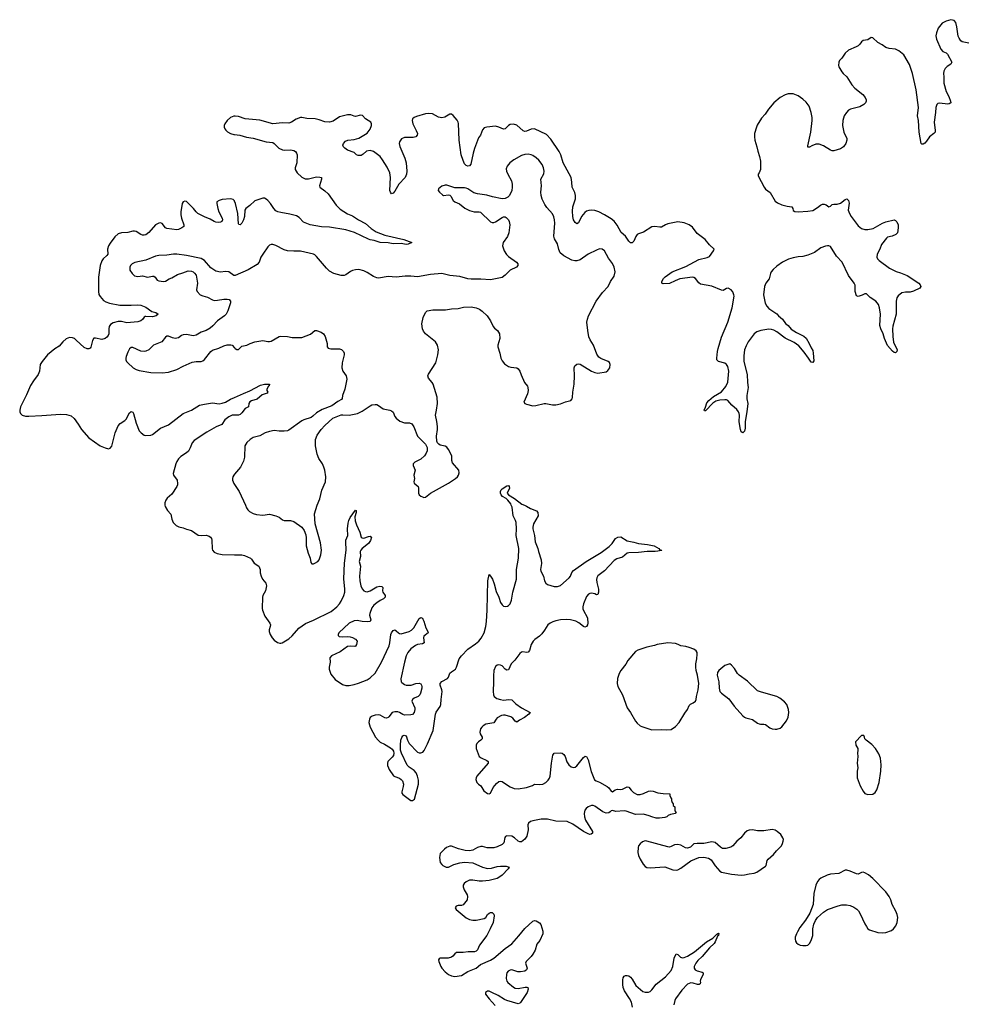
# Model space of a CAD drawing. Header units: inches. Extents: x 1384771 to 1534001, y 461348 to 645899.
# Tile 7 of 105: x 1387359 to 1399011, y 503864 to 515971. Entities that reach past the tile are written whole.
import ezdxf

# ---------------------------------------------------------------- set-up
doc = ezdxf.new("R2010")
doc.units = ezdxf.units.IN
doc.header["$MEASUREMENT"] = 0
for name, color, linetype in [('B3580', 7, 'Continuous'), ('B3581', 7, 'Continuous'), ('B3590', 7, 'Continuous'), ('B3591', 7, 'Continuous')]:
    doc.layers.add(name, color=color, linetype=linetype)

msp = doc.modelspace()

# ---------------------------------------------------------------- linework, layer by layer
at = {"layer": 'B3580', "color": 6, "elevation": 600}
msp.add_lwpolyline([(1389145, 510000), (1389147, 509987), (1389177, 509937), (1389216, 509890), (1389231, 509830), (1389248, 509790), (1389282, 509750), (1389315, 509735), (1389370, 509723), (1389410, 509705), (1389470, 509692), (1389554, 509634), (1389589, 509629), (1389650, 509633), (1389690, 509622), (1389707, 509610), (1389719, 509590), (1389723, 509570), (1389725, 509465), (1389730, 509449), (1389750, 509424), (1389787, 509407), (1389850, 509396), (1390000, 509392)], dxfattribs=at)
at = {"layer": 'B3581', "color": 6}
for points, elevation in [([(1390000, 514787), (1389990, 514786), (1389950, 514770), (1389909, 514730), (1389883, 514690), (1389875, 514670), (1389874, 514650), (1389880, 514630), (1389892, 514612), (1389913, 514593), (1389950, 514573), (1389990, 514560), (1390000, 514559)], 600), ([(1390000, 513743), (1389982, 513762), (1389950, 513770), (1389850, 513759), (1389810, 513750), (1389785, 513730), (1389781, 513710), (1389794, 513650), (1389809, 513609), (1389850, 513530), (1389853, 513510), (1389843, 513490), (1389830, 513482), (1389804, 513476), (1389770, 513480), (1389750, 513488), (1389699, 513519), (1389630, 513546), (1389550, 513587), (1389528, 513608), (1389497, 513650), (1389430, 513716), (1389410, 513735), (1389390, 513740), (1389370, 513731), (1389357, 513710), (1389339, 513610), (1389339, 513570), (1389347, 513530), (1389379, 513450), (1389376, 513430), (1389354, 513410), (1389310, 513390), (1389290, 513387), (1389170, 513402), (1389150, 513411), (1389110, 513464), (1389090, 513472), (1389070, 513470), (1389029, 513450), (1388947, 513353), (1388910, 513326), (1388890, 513321), (1388870, 513322), (1388850, 513330), (1388790, 513367), (1388770, 513371), (1388750, 513371), (1388690, 513356), (1388610, 513350), (1388570, 513337), (1388530, 513303), (1388470, 513223), (1388451, 513190), (1388437, 513150), (1388443, 513090), (1388429, 513070), (1388384, 513030), (1388370, 513007), (1388347, 512950), (1388342, 512890), (1388327, 512807), (1388328, 512627), (1388334, 512594), (1388347, 512567), (1388390, 512517), (1388420, 512500), (1388464, 512484), (1388590, 512462), (1388730, 512461), (1388810, 512466), (1388850, 512461), (1388910, 512435), (1388984, 512384), (1389033, 512370), (1389061, 512350), (1389035, 512330), (1388990, 512318), (1388910, 512323), (1388900, 512320), (1388888, 512312), (1388870, 512286), (1388847, 512270), (1388810, 512258), (1388675, 512245), (1388610, 512260), (1388570, 512262), (1388510, 512245), (1388477, 512223), (1388461, 512199), (1388454, 512170), (1388453, 512110), (1388447, 512090), (1388432, 512068), (1388408, 512050), (1388370, 512039), (1388290, 512057), (1388270, 512054), (1388253, 512027), (1388234, 511946), (1388226, 511934), (1388210, 511923), (1388190, 511923), (1388150, 511941), (1388055, 512030), (1388031, 512050), (1388010, 512060), (1387970, 512062), (1387930, 512047), (1387889, 512010), (1387843, 511957), (1387790, 511922), (1387702, 511850), (1387634, 511770), (1387612, 511730), (1387601, 511650), (1387588, 511610), (1387527, 511530), (1387490, 511472), (1387442, 511358), (1387370, 511210), (1387359, 511170), (1387359, 511150), (1387367, 511130), (1387390, 511110), (1387430, 511098), (1387470, 511096), (1387630, 511104), (1387862, 511122), (1387936, 511116), (1387990, 511100), (1388030, 511067), (1388078, 510998), (1388117, 510930), (1388208, 510828), (1388350, 510733), (1388410, 510705), (1388450, 510695), (1388470, 510702), (1388490, 510729), (1388532, 510890), (1388570, 510977), (1388593, 511007), (1388650, 511041), (1388670, 511060), (1388710, 511139), (1388730, 511154), (1388750, 511147), (1388759, 511130), (1388790, 511009), (1388830, 510917), (1388853, 510890), (1388890, 510863), (1388910, 510858), (1388970, 510862), (1388990, 510871), (1389091, 510949), (1389190, 510988), (1389370, 511127), (1389471, 511169), (1389570, 511230), (1389630, 511245), (1389730, 511261), (1389810, 511248), (1389850, 511254), (1389890, 511269), (1389950, 511303), (1390000, 511325)], 600), ([(1390000, 512826), (1389990, 512827), (1389930, 512872), (1389890, 512875), (1389830, 512866), (1389770, 512879), (1389710, 512920), (1389630, 513011), (1389590, 513034), (1389410, 513071), (1389290, 513089), (1389250, 513090), (1389170, 513074), (1389070, 513071), (1389030, 513064), (1388910, 513016), (1388773, 512987), (1388740, 512970), (1388721, 512950), (1388712, 512928), (1388714, 512890), (1388740, 512850), (1388770, 512823), (1388810, 512815), (1388870, 512821), (1388930, 512807), (1388990, 512819), (1389010, 512816), (1389025, 512805), (1389050, 512770), (1389070, 512761), (1389129, 512751), (1389150, 512756), (1389196, 512783), (1389230, 512797), (1389300, 512840), (1389363, 512857), (1389430, 512882), (1389470, 512880), (1389491, 512871), (1389510, 512856), (1389528, 512828), (1389544, 512730), (1389534, 512650), (1389543, 512630), (1389578, 512590), (1389610, 512574), (1389670, 512561), (1389730, 512525), (1389750, 512519), (1389790, 512521), (1389870, 512535), (1389910, 512535), (1389935, 512530), (1389953, 512510), (1389950, 512490), (1389917, 512390), (1389896, 512350), (1389879, 512330), (1389791, 512270), (1389733, 512207), (1389700, 512180), (1389650, 512150), (1389589, 512130), (1389530, 512094), (1389490, 512085), (1389410, 512100), (1389370, 512097), (1389350, 512089), (1389310, 512061), (1389270, 512052), (1389238, 512058), (1389190, 512078), (1389170, 512080), (1389150, 512069), (1389108, 512012), (1389006, 511970), (1388947, 511913), (1388910, 511894), (1388890, 511892), (1388850, 511897), (1388750, 511942), (1388730, 511941), (1388710, 511923), (1388690, 511884), (1388667, 511830), (1388663, 511810), (1388664, 511790), (1388672, 511770), (1388690, 511750), (1388754, 511690), (1388790, 511669), (1388830, 511657), (1388970, 511631), (1389110, 511630), (1389190, 511638), (1389290, 511668), (1389370, 511710), (1389481, 511759), (1389530, 511768), (1389589, 511769), (1389610, 511776), (1389630, 511792), (1389710, 511890), (1389730, 511908), (1389806, 511934), (1389870, 511962), (1389910, 511972), (1389954, 511974), (1389970, 511969), (1390000, 511938)], 700), ([(1390000, 511109), (1389970, 511108), (1389930, 511089), (1389882, 511050), (1389845, 510995), (1389776, 510964), (1389659, 510901), (1389505, 510795), (1389481, 510770), (1389455, 510705), (1389433, 510667), (1389410, 510645), (1389340, 510600), (1389310, 510570), (1389290, 510540), (1389277, 510510), (1389247, 510390), (1389249, 510369), (1389294, 510310), (1389301, 510270), (1389298, 510250), (1389290, 510230), (1389230, 510138), (1389174, 510086), (1389157, 510063), (1389144, 510030), (1389142, 510010), (1389145, 510000)], 600), ([(1390000, 510381), (1389991, 510370), (1389979, 510350), (1389975, 510330), (1389975, 510310), (1389990, 510270), (1390000, 510256)], 700)]:
    msp.add_lwpolyline(points, dxfattribs=dict(at, elevation=elevation))
at = {"layer": 'B3590', "color": 6}
for points, elevation in [([(1390000, 509392), (1390090, 509389), (1390123, 509383), (1390197, 509350), (1390210, 509338), (1390242, 509290), (1390301, 509250), (1390316, 509210), (1390317, 509170), (1390328, 509130), (1390346, 509090), (1390384, 509044), (1390393, 509010), (1390383, 508950), (1390349, 508891), (1390343, 508870), (1390341, 508730), (1390344, 508710), (1390375, 508635), (1390435, 508550), (1390441, 508530), (1390440, 508510), (1390427, 508470), (1390428, 508450), (1390440, 508410), (1390464, 508370), (1390490, 508340), (1390530, 508312), (1390556, 508304), (1390570, 508304), (1390586, 508310), (1390670, 508358), (1390710, 508396), (1390792, 508488), (1390872, 508548), (1390970, 508586), (1391190, 508694), (1391258, 508750), (1391290, 508788), (1391310, 508821), (1391345, 508890), (1391355, 508930), (1391355, 508970), (1391343, 509097), (1391354, 509290), (1391373, 509450), (1391368, 509550), (1391371, 509570), (1391395, 509630), (1391391, 509710), (1391398, 509782), (1391405, 509815), (1391422, 509850), (1391490, 509942), (1391498, 509938), (1391496, 509910), (1391481, 509859), (1391484, 509810), (1391500, 509760), (1391542, 509670), (1391559, 509610), (1391570, 509598), (1391590, 509594), (1391650, 509616), (1391670, 509619), (1391684, 509610), (1391672, 509568), (1391649, 509530), (1391572, 509468), (1391555, 509450), (1391547, 509430), (1391549, 509370), (1391533, 509310), (1391550, 509250), (1391537, 509130), (1391541, 509070), (1391553, 509010), (1391570, 508972), (1391590, 508950), (1391610, 508939), (1391630, 508937), (1391670, 508949), (1391750, 508999), (1391786, 509006), (1391810, 509002), (1391823, 508990), (1391819, 508950), (1391825, 508930), (1391851, 508890), (1391853, 508870), (1391832, 508850), (1391790, 508830), (1391750, 508802), (1391714, 508770), (1391690, 508739), (1391663, 508670), (1391661, 508650), (1391675, 508590), (1391668, 508572), (1391630, 508565), (1391570, 508571), (1391510, 508583), (1391470, 508581), (1391410, 508549), (1391284, 508430), (1391273, 508410), (1391277, 508397), (1391288, 508388), (1391323, 508383), (1391390, 508387), (1391423, 508383), (1391453, 508373), (1391490, 508353), (1391507, 508330), (1391502, 508290), (1391490, 508266), (1391478, 508262), (1391430, 508268), (1391390, 508262), (1391300, 508200), (1391191, 508149), (1391174, 508126), (1391176, 508070), (1391165, 508010), (1391165, 507985), (1391185, 507925), (1391239, 507859), (1391330, 507798), (1391370, 507782), (1391410, 507782), (1391470, 507796), (1391527, 507813), (1391630, 507852), (1391670, 507878), (1391730, 507937), (1391809, 508070), (1391901, 508270), (1391911, 508310), (1391923, 508410), (1391930, 508431), (1391950, 508462), (1391970, 508469), (1391990, 508457), (1392018, 508430), (1392030, 508423), (1392050, 508421), (1392150, 508449), (1392176, 508464), (1392206, 508494), (1392270, 508609), (1392290, 508621), (1392310, 508610), (1392318, 508598), (1392330, 508575), (1392354, 508494), (1392378, 508450), (1392381, 508430), (1392330, 508390), (1392324, 508370), (1392332, 508308), (1392310, 508297), (1392250, 508287), (1392225, 508275), (1392170, 508234), (1392130, 508188), (1392111, 508150), (1392090, 508072), (1392046, 507866), (1392049, 507830), (1392059, 507819), (1392090, 507797), (1392110, 507790), (1392171, 507789), (1392230, 507807), (1392270, 507813), (1392290, 507803), (1392299, 507790), (1392304, 507770), (1392302, 507750), (1392289, 507690), (1392279, 507670), (1392258, 507650), (1392210, 507627), (1392189, 507611), (1392180, 507590), (1392216, 507510), (1392218, 507490), (1392209, 507450), (1392190, 507429), (1392170, 507423), (1392090, 507420), (1392070, 507426), (1392030, 507454), (1392010, 507459), (1391970, 507461), (1391939, 507450), (1391900, 507400), (1391890, 507390), (1391870, 507383), (1391850, 507385), (1391790, 507418), (1391770, 507423), (1391730, 507419), (1391693, 507407), (1391670, 507390), (1391660, 507370), (1391652, 507330), (1391670, 507273), (1391736, 507150), (1391765, 507110), (1391790, 507089), (1391844, 507064), (1391919, 507019), (1391940, 507000), (1391956, 506976), (1391961, 506950), (1391955, 506925), (1391939, 506901), (1391887, 506850), (1391881, 506830), (1391882, 506802), (1391892, 506770), (1391901, 506750), (1391955, 506675), (1391970, 506665), (1392030, 506644), (1392050, 506630), (1392066, 506610), (1392079, 506570), (1392076, 506544), (1392056, 506476), (1392058, 506458), (1392070, 506442), (1392170, 506370), (1392190, 506369), (1392212, 506388), (1392261, 506570), (1392262, 506618), (1392252, 506670), (1392233, 506710), (1392210, 506738), (1392150, 506779), (1392125, 506805), (1392053, 506950), (1392043, 506990), (1392040, 507050), (1392047, 507113), (1392056, 507144), (1392070, 507167), (1392086, 507174), (1392110, 507166), (1392129, 507110), (1392150, 507072), (1392250, 506966), (1392270, 506957), (1392290, 506956), (1392316, 506964), (1392334, 506986), (1392373, 507067), (1392442, 507230), (1392470, 507430), (1392482, 507458), (1392530, 507527), (1392538, 507550), (1392540, 507610), (1392554, 507710), (1392551, 507731), (1392529, 507790), (1392530, 507810), (1392548, 507832), (1392618, 507870), (1392632, 507888), (1392650, 507934), (1392667, 507950), (1392717, 507983), (1392732, 508008), (1392763, 508110), (1392790, 508149), (1392870, 508232), (1392965, 508295), (1393005, 508330), (1393034, 508366), (1393070, 508432), (1393090, 508510), (1393098, 508570), (1393108, 508710), (1393115, 509070), (1393130, 509151), (1393150, 509128), (1393172, 509092), (1393193, 509033), (1393218, 508938), (1393251, 508870), (1393270, 508805), (1393290, 508774), (1393310, 508761), (1393330, 508756), (1393359, 508761), (1393370, 508767), (1393389, 508790), (1393408, 508832), (1393421, 508930), (1393467, 509090), (1393467, 509210), (1393494, 509350), (1393495, 509470), (1393463, 509630), (1393467, 509710), (1393462, 509790), (1393454, 509814), (1393425, 509870), (1393415, 509975), (1393404, 510000)], 600), ([(1390134, 510000), (1390148, 509968), (1390164, 509944), (1390184, 509924), (1390230, 509898), (1390270, 509886), (1390350, 509880), (1390430, 509890), (1390510, 509872), (1390550, 509854), (1390590, 509821), (1390610, 509812), (1390690, 509811), (1390730, 509800), (1390830, 509730), (1390856, 509690), (1390876, 509636), (1390881, 509601), (1390881, 509501), (1390907, 509410), (1390930, 509350), (1390938, 509298), (1390950, 509282), (1390970, 509280), (1390990, 509287), (1391026, 509310), (1391041, 509330), (1391062, 509390), (1391069, 509450), (1391059, 509539), (1390992, 509770), (1390983, 509897), (1391017, 510000)], 700), ([(1393568, 510000), (1393590, 509990), (1393639, 509959), (1393712, 509932), (1393732, 509912), (1393734, 509870), (1393677, 509770), (1393667, 509730), (1393667, 509710), (1393690, 509630), (1393696, 509550), (1393730, 509470), (1393739, 509430), (1393772, 509330), (1393775, 509285), (1393764, 509210), (1393768, 509190), (1393800, 509130), (1393814, 509070), (1393830, 509042), (1393850, 509027), (1393930, 509000), (1393970, 509000), (1394010, 509013), (1394116, 509110), (1394131, 509130), (1394150, 509172), (1394170, 509197), (1394323, 509310), (1394510, 509420), (1394607, 509493), (1394644, 509530), (1394684, 509590), (1394712, 509608), (1394750, 509613), (1394830, 509563), (1394910, 509548), (1394969, 509529), (1395078, 509518), (1395162, 509502), (1395216, 509470), (1395230, 509451), (1395254, 509450), (1395250, 509446), (1395230, 509446), (1395222, 509438), (1395206, 509434), (1395174, 509430), (1395073, 509433), (1394970, 509418), (1394850, 509416), (1394830, 509410), (1394770, 509363), (1394700, 509340), (1394670, 509323), (1394550, 509194), (1394467, 509133), (1394456, 509110), (1394453, 509087), (1394454, 509050), (1394477, 508970), (1394477, 508930), (1394470, 508903), (1394450, 508900), (1394431, 508911), (1394390, 508919), (1394370, 508916), (1394354, 508906), (1394330, 508877), (1394290, 508790), (1394283, 508750), (1394285, 508725), (1394297, 508697), (1394334, 508634), (1394342, 508610), (1394346, 508550), (1394342, 508530), (1394330, 508508), (1394310, 508501), (1394290, 508508), (1394234, 508554), (1394196, 508576), (1394131, 508591), (1394085, 508595), (1394008, 508592), (1393950, 508580), (1393914, 508566), (1393882, 508550), (1393852, 508528), (1393814, 508466), (1393780, 508420), (1393750, 508392), (1393692, 508350), (1393672, 508328), (1393649, 508290), (1393626, 508214), (1393610, 508195), (1393590, 508190), (1393544, 508196), (1393530, 508192), (1393510, 508177), (1393446, 508094), (1393403, 508050), (1393370, 507976), (1393350, 507971), (1393330, 507984), (1393290, 508024), (1393270, 508036), (1393250, 508040), (1393230, 508035), (1393210, 508018), (1393190, 507970), (1393183, 507903), (1393185, 507830), (1393179, 507710), (1393184, 507670), (1393193, 507650), (1393226, 507626), (1393270, 507610), (1393310, 507605), (1393373, 507613), (1393410, 507608), (1393460, 507560), (1393529, 507509), (1393634, 507450), (1393620, 507430), (1393567, 507390), (1393503, 507357), (1393470, 507333), (1393450, 507345), (1393422, 507382), (1393398, 507398), (1393330, 507418), (1393310, 507420), (1393284, 507416), (1393232, 507388), (1393216, 507370), (1393190, 507324), (1393090, 507307), (1393060, 507290), (1393040, 507270), (1393027, 507250), (1393019, 507210), (1393023, 507190), (1393045, 507150), (1393045, 507130), (1393030, 507110), (1393001, 507090), (1392982, 507070), (1392972, 507050), (1392972, 507010), (1393010, 506910), (1393033, 506893), (1393103, 506863), (1393119, 506850), (1393120, 506830), (1392982, 506670), (1392970, 506650), (1392967, 506630), (1392982, 506590), (1392999, 506570), (1393030, 506550), (1393067, 506487), (1393110, 506454), (1393130, 506450), (1393150, 506461), (1393181, 506530), (1393221, 506579), (1393250, 506602), (1393270, 506606), (1393290, 506603), (1393310, 506593), (1393390, 506536), (1393439, 506519), (1393490, 506515), (1393592, 506528), (1393666, 506554), (1393690, 506570), (1393750, 506567), (1393790, 506572), (1393828, 506592), (1393859, 506621), (1393874, 506646), (1393881, 506670), (1393897, 506830), (1393913, 506927), (1393930, 506950), (1394010, 506956), (1394030, 506950), (1394050, 506934), (1394068, 506910), (1394086, 506846), (1394110, 506810), (1394142, 506782), (1394170, 506775), (1394190, 506781), (1394210, 506798), (1394290, 506900), (1394314, 506914), (1394330, 506910), (1394350, 506870), (1394385, 506725), (1394425, 506625), (1394446, 506610), (1394490, 506594), (1394584, 506544), (1394605, 506525), (1394630, 506483), (1394650, 506478), (1394680, 506500), (1394710, 506511), (1394750, 506506), (1394770, 506508), (1394830, 506539), (1394850, 506534), (1394877, 506497), (1394908, 506468), (1394950, 506444), (1394990, 506444), (1395030, 506454), (1395090, 506486), (1395110, 506490), (1395150, 506484), (1395206, 506466), (1395270, 506455), (1395354, 506450), (1395354, 506430), (1395364, 506404), (1395374, 506390), (1395374, 506370), (1395384, 506344), (1395394, 506330), (1395394, 506310), (1395414, 506290), (1395414, 506250), (1395418, 506238), (1395431, 506231), (1395422, 506218), (1395422, 506210), (1395362, 506198), (1395334, 506186), (1395317, 506170), (1395290, 506160), (1395227, 506153), (1395186, 506154), (1395130, 506167), (1395101, 506181), (1395030, 506202), (1394930, 506197), (1394818, 506238), (1394790, 506243), (1394690, 506235), (1394650, 506248), (1394630, 506243), (1394621, 506230), (1394602, 506218), (1394570, 506215), (1394530, 506231), (1394430, 506301), (1394410, 506308), (1394390, 506309), (1394350, 506292), (1394323, 506270), (1394308, 506250), (1394298, 506210), (1394303, 506170), (1394317, 506130), (1394403, 505990), (1394404, 505970), (1394386, 505954), (1394370, 505953), (1394350, 505959), (1394290, 505988), (1394159, 506079), (1394090, 506111), (1393950, 506115), (1393850, 506141), (1393770, 506141), (1393670, 506119), (1393642, 506110), (1393615, 506090), (1393609, 506070), (1393613, 506010), (1393594, 505930), (1393570, 505894), (1393530, 505863), (1393510, 505861), (1393490, 505870), (1393443, 505910), (1393410, 505930), (1393350, 505935), (1393332, 505928), (1393324, 505916), (1393311, 505850), (1393292, 505830), (1393230, 505799), (1393190, 505786), (1393106, 505786), (1393050, 505804), (1393030, 505804), (1392990, 505792), (1392930, 505760), (1392890, 505752), (1392837, 505757), (1392754, 505774), (1392670, 505810), (1392649, 505810), (1392608, 505790), (1392581, 505770), (1392530, 505717), (1392521, 505670), (1392530, 505609), (1392550, 505582), (1392564, 505570), (1392603, 505550), (1392630, 505550), (1392698, 505582), (1392770, 505604), (1392830, 505613), (1392930, 505602), (1393050, 505549), (1393110, 505535), (1393162, 505538), (1393230, 505558), (1393270, 505563), (1393341, 505561), (1393376, 505550), (1393367, 505530), (1393290, 505453), (1393263, 505430), (1393229, 505411), (1393130, 505385), (1393050, 505376), (1393010, 505379), (1392930, 505392), (1392890, 505390), (1392850, 505370), (1392826, 505350), (1392813, 505330), (1392811, 505310), (1392824, 505270), (1392861, 505210), (1392866, 505190), (1392862, 505150), (1392830, 505106), (1392810, 505087), (1392790, 505080), (1392750, 505080), (1392724, 505070), (1392714, 505050), (1392728, 505030), (1392848, 504928), (1392890, 504908), (1392930, 504897), (1392970, 504899), (1393070, 504918), (1393090, 504933), (1393113, 504970), (1393130, 504985), (1393150, 504993), (1393170, 504991), (1393190, 504974), (1393195, 504950), (1393179, 504870), (1393145, 504790), (1393101, 504710), (1393013, 504590), (1392990, 504534), (1392970, 504517), (1392950, 504509), (1392873, 504507), (1392810, 504499), (1392730, 504502), (1392710, 504486), (1392686, 504454), (1392670, 504444), (1392627, 504433), (1392531, 504429), (1392518, 504422), (1392509, 504410), (1392514, 504390), (1392536, 504330), (1392549, 504310), (1392590, 504264), (1392632, 504232), (1392670, 504215), (1392710, 504207), (1392790, 504219), (1392870, 504268), (1392973, 504310), (1393027, 504353), (1393150, 504406), (1393189, 504430), (1393330, 504550), (1393411, 504609), (1393496, 504704), (1393570, 504797), (1393670, 504888), (1393690, 504896), (1393710, 504891), (1393750, 504865), (1393766, 504846), (1393790, 504763), (1393790, 504730), (1393756, 504650), (1393718, 504602), (1393697, 504530), (1393670, 504482), (1393650, 504451), (1393586, 504390), (1393579, 504370), (1393598, 504310), (1393592, 504288), (1393570, 504270), (1393519, 504261), (1393484, 504264), (1393410, 504286), (1393390, 504285), (1393365, 504270), (1393351, 504250), (1393345, 504230), (1393341, 504181), (1393347, 504150), (1393363, 504130), (1393430, 504074), (1393450, 504064), (1393490, 504057), (1393575, 504075), (1393595, 504075), (1393609, 504069), (1393611, 504050), (1393598, 504010), (1393516, 503884), (1393510, 503877), (1393490, 503870), (1393351, 503911), (1393322, 503922), (1393242, 503970), (1393163, 504010), (1393130, 504024), (1393110, 504026), (1393086, 504010), (1393087, 503990), (1393131, 503930), (1393205, 503850)], 600), ([(1394893, 503830), (1394880, 503890), (1394857, 503937), (1394796, 504030), (1394780, 504070), (1394774, 504106), (1394777, 504163), (1394780, 504190), (1394790, 504210), (1394810, 504217), (1394830, 504216), (1394850, 504212), (1394870, 504198), (1394890, 504172), (1394934, 504094), (1395022, 504022), (1395052, 504012), (1395090, 504014), (1395110, 504022), (1395130, 504041), (1395187, 504113), (1395298, 504202), (1395370, 504280), (1395391, 504330), (1395405, 504430), (1395430, 504484), (1395450, 504475), (1395484, 504444), (1395510, 504436), (1395530, 504439), (1395570, 504457), (1395656, 504510), (1395805, 504630), (1395884, 504676), (1395930, 504726), (1395950, 504737), (1395955, 504735), (1395950, 504710), (1395940, 504700), (1395912, 504630), (1395898, 504610), (1395841, 504559), (1395750, 504452), (1395697, 504403), (1395673, 504370), (1395653, 504330), (1395651, 504310), (1395666, 504286), (1395690, 504275), (1395750, 504260), (1395764, 504250), (1395764, 504230), (1395729, 504170), (1395726, 504150), (1395729, 504130), (1395725, 504115), (1395713, 504107), (1395693, 504107), (1395642, 504122), (1395610, 504126), (1395569, 504111), (1395501, 504039), (1395424, 503930), (1395413, 503910), (1395404, 503856)], 600)]:
    msp.add_lwpolyline(points, dxfattribs=dict(at, elevation=elevation))
at = {"layer": 'B3590', "color": 6, "elevation": 700}
for points in [[(1395330, 508310), (1395196, 508290), (1395163, 508277), (1395070, 508257), (1394961, 508219), (1394930, 508201), (1394835, 508090), (1394813, 508047), (1394750, 507970), (1394729, 507930), (1394709, 507870), (1394704, 507810), (1394712, 507770), (1394770, 507670), (1394830, 507510), (1394870, 507452), (1394930, 507344), (1394950, 507321), (1394990, 507290), (1395010, 507281), (1395130, 507240), (1395250, 507242), (1395318, 507238), (1395370, 507244), (1395422, 507278), (1395467, 507330), (1395536, 507444), (1395570, 507490), (1395590, 507539), (1395606, 507554), (1395639, 507570), (1395667, 507590), (1395679, 507610), (1395680, 507650), (1395700, 507730), (1395708, 507810), (1395695, 507910), (1395678, 507970), (1395675, 508010), (1395673, 508050), (1395685, 508110), (1395690, 508170), (1395689, 508190), (1395678, 508210), (1395650, 508231), (1395590, 508253), (1395550, 508263), (1395490, 508270), (1395456, 508290), (1395422, 508302)], [(1396090, 508049), (1396030, 508029), (1395954, 507970), (1395938, 507942), (1395936, 507910), (1395955, 507830), (1395960, 507750), (1395970, 507710), (1395988, 507688), (1396078, 507618), (1396144, 507530), (1396250, 507410), (1396270, 507393), (1396287, 507387), (1396370, 507366), (1396430, 507321), (1396450, 507311), (1396470, 507308), (1396511, 507310), (1396530, 507303), (1396584, 507264), (1396610, 507252), (1396650, 507245), (1396670, 507247), (1396710, 507259), (1396730, 507275), (1396787, 507350), (1396807, 507393), (1396815, 507450), (1396811, 507490), (1396790, 507550), (1396762, 507582), (1396707, 507630), (1396670, 507650), (1396480, 507700), (1396430, 507720), (1396310, 507836), (1396207, 507910), (1396187, 507930), (1396150, 507994), (1396113, 508033)], [(1397710, 507171), (1397636, 507090), (1397641, 507050), (1397663, 507010), (1397666, 506990), (1397660, 506950), (1397664, 506910), (1397658, 506830), (1397663, 506770), (1397657, 506730), (1397656, 506650), (1397692, 506552), (1397730, 506483), (1397750, 506457), (1397790, 506443), (1397850, 506448), (1397879, 506470), (1397900, 506500), (1397928, 506590), (1397948, 506730), (1397950, 506810), (1397943, 506890), (1397924, 506944), (1397884, 507010), (1397838, 507058), (1397769, 507110), (1397753, 507130), (1397749, 507149), (1397738, 507170)], [(1396610, 506014), (1396510, 505997), (1396430, 505997), (1396370, 506008), (1396330, 506007), (1396305, 505995), (1396273, 505967), (1396228, 505912), (1396176, 505870), (1396129, 505811), (1396103, 505797), (1396042, 505778), (1396001, 505781), (1395976, 505796), (1395910, 505853), (1395870, 505863), (1395770, 505842), (1395690, 505842), (1395650, 505835), (1395606, 505794), (1395570, 505782), (1395547, 505787), (1395490, 505820), (1395450, 505830), (1395410, 505825), (1395370, 505803), (1395350, 505798), (1395330, 505800), (1395070, 505870), (1395050, 505872), (1395019, 505861), (1394990, 505837), (1394970, 505812), (1394963, 505790), (1394959, 505730), (1394970, 505693), (1394990, 505648), (1395027, 505587), (1395050, 505559), (1395070, 505545), (1395110, 505540), (1395290, 505554), (1395390, 505517), (1395430, 505514), (1395450, 505519), (1395490, 505538), (1395610, 505628), (1395710, 505668), (1395770, 505671), (1395830, 505660), (1395861, 505641), (1395910, 505568), (1395970, 505501), (1395990, 505488), (1396110, 505464), (1396230, 505453), (1396270, 505455), (1396330, 505468), (1396390, 505477), (1396424, 505490), (1396530, 505563), (1396537, 505570), (1396543, 505590), (1396549, 505630), (1396562, 505650), (1396630, 505704), (1396664, 505750), (1396726, 505814), (1396739, 505841), (1396748, 505870), (1396749, 505890), (1396743, 505910), (1396718, 505950), (1396675, 505990), (1396650, 506004)], [(1397530, 505512), (1397510, 505512), (1397430, 505473), (1397330, 505465), (1397289, 505451), (1397210, 505414), (1397190, 505398), (1397170, 505373), (1397148, 505330), (1397125, 505225), (1397114, 505090), (1397076, 504984), (1397023, 504897), (1396950, 504810), (1396925, 504755), (1396909, 504730), (1396896, 504690), (1396893, 504670), (1396900, 504640), (1396910, 504621), (1396930, 504603), (1396954, 504590), (1396990, 504585), (1397030, 504588), (1397050, 504591), (1397070, 504611), (1397090, 504650), (1397110, 504710), (1397112, 504792), (1397122, 504850), (1397144, 504896), (1397169, 504931), (1397242, 504998), (1397290, 505030), (1397424, 505076), (1397470, 505086), (1397526, 505086), (1397570, 505079), (1397617, 505057), (1397653, 505033), (1397672, 505012), (1397695, 504975), (1397750, 504854), (1397770, 504820), (1397790, 504792), (1397810, 504779), (1397910, 504746), (1397970, 504742), (1398010, 504745), (1398079, 504770), (1398105, 504790), (1398133, 504830), (1398148, 504870), (1398157, 504930), (1398148, 504970), (1398133, 505010), (1398088, 505090), (1398070, 505150), (1398051, 505190), (1398010, 505246), (1397851, 505411), (1397797, 505457), (1397750, 505482), (1397730, 505487), (1397710, 505485), (1397670, 505465), (1397650, 505467), (1397570, 505501)]]:
    msp.add_lwpolyline(points, close=True, dxfattribs=at)
at = {"layer": 'B3591', "color": 6}
for points, elevation in [([(1399030, 515681), (1399010, 515685), (1398950, 515701), (1398930, 515713), (1398910, 515743), (1398900, 515770), (1398884, 515884), (1398870, 515936), (1398850, 515960), (1398810, 515971), (1398750, 515955), (1398701, 515930), (1398653, 515867), (1398631, 515809), (1398626, 515774), (1398632, 515730), (1398687, 515610), (1398710, 515581), (1398750, 515565), (1398769, 515549), (1398820, 515450), (1398810, 515425), (1398763, 515397), (1398737, 515370), (1398722, 515338), (1398719, 515310), (1398724, 515270), (1398723, 515190), (1398750, 515090), (1398786, 515026), (1398806, 514970), (1398807, 514950), (1398790, 514935), (1398770, 514931), (1398670, 514947), (1398650, 514941), (1398637, 514930), (1398623, 514890), (1398622, 514830), (1398605, 514710), (1398617, 514610), (1398614, 514590), (1398599, 514570), (1398548, 514532), (1398510, 514476), (1398490, 514454), (1398470, 514440), (1398450, 514441), (1398445, 514450), (1398419, 514590), (1398410, 514730), (1398399, 514790), (1398410, 514890), (1398383, 515110), (1398337, 515310), (1398301, 515421), (1398230, 515541), (1398170, 515590), (1398130, 515608), (1398050, 515617), (1398011, 515631), (1397964, 515664), (1397910, 515690), (1397850, 515750), (1397830, 515752), (1397790, 515723), (1397730, 515716), (1397710, 515698), (1397690, 515669), (1397669, 515651), (1397644, 515636), (1397550, 515595), (1397510, 515559), (1397470, 515498), (1397440, 515470), (1397432, 515450), (1397429, 515410), (1397432, 515390), (1397468, 515330), (1397484, 515310), (1397530, 515268), (1397591, 515170), (1397630, 515129), (1397726, 515050), (1397755, 515015), (1397768, 514988), (1397768, 514970), (1397760, 514950), (1397740, 514930), (1397690, 514900), (1397576, 514870), (1397550, 514859), (1397524, 514830), (1397499, 514790), (1397479, 514730), (1397477, 514670), (1397492, 514590), (1397528, 514510), (1397530, 514490), (1397519, 514450), (1397490, 514410), (1397450, 514385), (1397370, 514359), (1397350, 514359), (1397330, 514366), (1397241, 514421), (1397190, 514440), (1397150, 514439), (1397100, 514420), (1397070, 514403), (1397050, 514404), (1397050, 514421), (1397089, 514590), (1397105, 514730), (1397105, 514770), (1397093, 514830), (1397065, 514910), (1397030, 514959), (1396990, 514994), (1396930, 515036), (1396870, 515061), (1396810, 515060), (1396770, 515049), (1396710, 515015), (1396634, 514950), (1396567, 514873), (1396525, 514810), (1396479, 514761), (1396427, 514673), (1396417, 514650), (1396396, 514570), (1396393, 514530), (1396397, 514490), (1396422, 514410), (1396434, 514354), (1396457, 514290), (1396469, 514230), (1396470, 514130), (1396452, 514088), (1396439, 514070), (1396439, 514050), (1396513, 513910), (1396529, 513889), (1396585, 513845), (1396650, 513738), (1396678, 513718), (1396730, 513694), (1396797, 513677), (1396854, 513670), (1396865, 513650), (1396870, 513627), (1396890, 513614), (1396930, 513610), (1397050, 513617), (1397110, 513627), (1397170, 513660), (1397208, 513692), (1397230, 513702), (1397250, 513703), (1397275, 513695), (1397310, 513669), (1397330, 513679), (1397350, 513699), (1397370, 513704), (1397410, 513703), (1397450, 513716), (1397510, 513760), (1397530, 513768), (1397549, 513749), (1397557, 513717), (1397548, 513630), (1397561, 513590), (1397584, 513550), (1397670, 513438), (1397710, 513405), (1397750, 513391), (1397790, 513390), (1397855, 513405), (1397970, 513470), (1398010, 513487), (1398110, 513510), (1398130, 513503), (1398146, 513486), (1398160, 513450), (1398160, 513410), (1398153, 513350), (1398131, 513329), (1398089, 513311), (1398030, 513297), (1398017, 513283), (1397955, 513205), (1397935, 513150), (1397903, 513090), (1397898, 513050), (1397907, 513030), (1397928, 513010), (1398055, 512915), (1398135, 512875), (1398190, 512859), (1398270, 512824), (1398414, 512730), (1398432, 512710), (1398440, 512690), (1398427, 512670), (1398350, 512632), (1398310, 512622), (1398250, 512621), (1398208, 512612), (1398163, 512577), (1398146, 512550), (1398137, 512510), (1398135, 512350), (1398097, 512203), (1398092, 512168), (1398094, 512074), (1398104, 512004), (1398116, 511976), (1398133, 511950), (1398148, 511910), (1398144, 511890), (1398130, 511873), (1398110, 511880), (1398090, 511897), (1398030, 511963), (1397992, 512050), (1397975, 512110), (1397946, 512170), (1397936, 512210), (1397943, 512350), (1397932, 512430), (1397918, 512470), (1397885, 512510), (1397815, 512555), (1397770, 512600), (1397750, 512602), (1397717, 512583), (1397670, 512567), (1397650, 512574), (1397634, 512630), (1397632, 512708), (1397621, 512730), (1397550, 512827), (1397471, 512990), (1397403, 513063), (1397330, 513181), (1397310, 513190), (1397292, 513192), (1397266, 513186), (1397210, 513165), (1397131, 513110), (1397050, 513074), (1396990, 513059), (1396930, 513055), (1396870, 513043), (1396813, 513027), (1396740, 512990), (1396670, 512940), (1396622, 512898), (1396601, 512870), (1396591, 512849), (1396576, 512784), (1396532, 512730), (1396516, 512690), (1396506, 512590), (1396526, 512486), (1396547, 512447), (1396570, 512418), (1396670, 512355), (1396690, 512330), (1396740, 512290), (1396777, 512237), (1396809, 512209), (1396846, 512166), (1396910, 512123), (1396999, 512079), (1397030, 512054), (1397066, 511990), (1397090, 511935), (1397110, 511905), (1397117, 511870), (1397123, 511777), (1397110, 511756), (1397090, 511759), (1397060, 511810), (1397005, 511885), (1396940, 511960), (1396883, 512003), (1396770, 512054), (1396670, 512133), (1396634, 512154), (1396603, 512163), (1396570, 512165), (1396472, 512148), (1396425, 512135), (1396390, 512110), (1396318, 512010), (1396290, 511961), (1396271, 511910), (1396262, 511838), (1396264, 511770), (1396305, 511610), (1396309, 511510), (1396318, 511450), (1396300, 511350), (1396299, 511310), (1396312, 511250), (1396302, 511150), (1396280, 511030), (1396281, 510950), (1396270, 510910), (1396250, 510890), (1396230, 510903), (1396222, 510930), (1396206, 511026), (1396208, 511110), (1396207, 511130), (1396199, 511150), (1396176, 511176), (1396114, 511230), (1396068, 511288), (1396050, 511296), (1396030, 511297), (1395968, 511292), (1395920, 511280), (1395884, 511256), (1395790, 511160), (1395780, 511160), (1395774, 511170), (1395793, 511207), (1395810, 511258), (1395831, 511290), (1395890, 511336), (1395990, 511394), (1396040, 511460), (1396066, 511514), (1396079, 511650), (1396068, 511708), (1396052, 511732), (1396030, 511746), (1395950, 511770), (1395933, 511790), (1395933, 511810), (1395938, 511890), (1395947, 511930), (1395990, 512066), (1396068, 512252), (1396120, 512430), (1396143, 512570), (1396142, 512590), (1396130, 512624), (1396107, 512650), (1396070, 512668), (1396050, 512664), (1396010, 512643), (1395990, 512644), (1395870, 512696), (1395730, 512719), (1395710, 512735), (1395670, 512788), (1395650, 512800), (1395630, 512805), (1395477, 512783), (1395418, 512762), (1395350, 512729), (1395270, 512723), (1395254, 512730), (1395256, 512750), (1395275, 512790), (1395294, 512810), (1395381, 512870), (1395550, 512938), (1395710, 513023), (1395814, 513046), (1395841, 513059), (1395891, 513130), (1395899, 513150), (1395842, 513202), (1395786, 513270), (1395690, 513344), (1395630, 513419), (1395593, 513450), (1395530, 513475), (1395450, 513486), (1395330, 513462), (1395298, 513450), (1395250, 513422), (1395230, 513419), (1395170, 513430), (1395130, 513424), (1395030, 513357), (1394970, 513338), (1394952, 513328), (1394935, 513305), (1394910, 513246), (1394890, 513229), (1394870, 513229), (1394850, 513248), (1394808, 513308), (1394755, 513355), (1394706, 513446), (1394670, 513492), (1394630, 513524), (1394550, 513573), (1394479, 513610), (1394430, 513625), (1394390, 513628), (1394356, 513624), (1394330, 513615), (1394310, 513601), (1394269, 513550), (1394230, 513474), (1394210, 513462), (1394190, 513477), (1394170, 513510), (1394160, 513550), (1394157, 513617), (1394160, 513670), (1394192, 513770), (1394194, 513810), (1394185, 513845), (1394152, 513910), (1394148, 513972), (1394138, 514030), (1394040, 514210), (1394011, 514310), (1393991, 514350), (1393890, 514503), (1393838, 514558), (1393688, 514628), (1393650, 514627), (1393590, 514601), (1393570, 514598), (1393550, 514604), (1393470, 514675), (1393430, 514687), (1393390, 514683), (1393370, 514670), (1393330, 514630), (1393310, 514625), (1393250, 514650), (1393210, 514661), (1393102, 514650), (1393070, 514640), (1393050, 514617), (1393027, 514553), (1393002, 514518), (1392950, 514387), (1392933, 514330), (1392905, 514195), (1392890, 514176), (1392870, 514171), (1392850, 514179), (1392830, 514198), (1392810, 514240), (1392788, 514310), (1392763, 514490), (1392754, 514694), (1392750, 514713), (1392737, 514737), (1392690, 514795), (1392670, 514808), (1392650, 514808), (1392587, 514773), (1392550, 514763), (1392510, 514773), (1392433, 514813), (1392390, 514819), (1392350, 514815), (1392238, 514782), (1392209, 514770), (1392189, 514751), (1392185, 514730), (1392192, 514690), (1392234, 514610), (1392249, 514570), (1392248, 514550), (1392232, 514530), (1392198, 514522), (1392090, 514523), (1392055, 514505), (1392031, 514470), (1392027, 514450), (1392034, 514414), (1392096, 514270), (1392112, 514212), (1392119, 514110), (1392116, 514070), (1392100, 514030), (1392023, 513950), (1391970, 513861), (1391950, 513839), (1391930, 513831), (1391917, 513850), (1391912, 513872), (1391920, 514030), (1391910, 514090), (1391879, 514159), (1391821, 514250), (1391790, 514288), (1391710, 514351), (1391670, 514364), (1391625, 514355), (1391582, 514318), (1391557, 514303), (1391521, 514301), (1391502, 514310), (1391470, 514337), (1391390, 514365), (1391355, 514390), (1391339, 514410), (1391333, 514430), (1391339, 514450), (1391364, 514476), (1391392, 514488), (1391470, 514499), (1391530, 514516), (1391630, 514578), (1391670, 514625), (1391685, 514670), (1391684, 514690), (1391675, 514710), (1391612, 514752), (1391574, 514794), (1391550, 514799), (1391490, 514783), (1391470, 514785), (1391430, 514801), (1391390, 514800), (1391290, 514777), (1391215, 514725), (1391167, 514713), (1391110, 514716), (1391041, 514741), (1390991, 514751), (1390890, 514755), (1390830, 514770), (1390810, 514768), (1390758, 514750), (1390700, 514710), (1390670, 514700), (1390590, 514704), (1390470, 514690), (1390310, 514736), (1390130, 514752), (1390050, 514779), (1390010, 514787), (1390000, 514787)], 600), ([(1390000, 514559), (1390067, 514550), (1390148, 514528), (1390230, 514513), (1390388, 514468), (1390470, 514461), (1390490, 514449), (1390545, 514390), (1390592, 514372), (1390610, 514367), (1390690, 514373), (1390730, 514362), (1390750, 514349), (1390763, 514330), (1390770, 514310), (1390765, 514210), (1390745, 514150), (1390747, 514130), (1390770, 514090), (1390830, 514033), (1390870, 514016), (1390910, 514016), (1391010, 514038), (1391050, 514037), (1391068, 514030), (1391072, 514010), (1391044, 513930), (1391050, 513910), (1391110, 513867), (1391151, 513830), (1391250, 513690), (1391301, 513641), (1391390, 513584), (1391450, 513560), (1391523, 513510), (1391610, 513466), (1391682, 513402), (1391743, 513363), (1391850, 513323), (1392081, 513270), (1392181, 513230), (1392134, 513210), (1392110, 513207), (1392050, 513218), (1391950, 513217), (1391890, 513226), (1391790, 513232), (1391718, 513258), (1391670, 513264), (1391650, 513271), (1391475, 513355), (1391371, 513389), (1391170, 513420), (1391070, 513424), (1390930, 513450), (1390850, 513481), (1390797, 513537), (1390761, 513561), (1390681, 513581), (1390570, 513600), (1390534, 513610), (1390510, 513623), (1390482, 513650), (1390444, 513710), (1390410, 513750), (1390390, 513766), (1390370, 513775), (1390350, 513775), (1390250, 513744), (1390190, 513686), (1390140, 513650), (1390129, 513630), (1390122, 513550), (1390112, 513510), (1390092, 513470), (1390070, 513450), (1390054, 513454), (1390050, 513461), (1390040, 513590), (1390013, 513713), (1390001, 513741), (1390000, 513743)], 600), ([(1391017, 510000), (1391017, 510003), (1391050, 510079), (1391075, 510185), (1391118, 510290), (1391125, 510350), (1391111, 510430), (1391099, 510470), (1391081, 510510), (1391037, 510577), (1391015, 510630), (1390995, 510730), (1390997, 510810), (1391016, 510864), (1391067, 510933), (1391110, 510981), (1391209, 511071), (1391310, 511111), (1391334, 511114), (1391410, 511109), (1391514, 511130), (1391570, 511157), (1391670, 511225), (1391690, 511234), (1391730, 511241), (1391750, 511238), (1391769, 511229), (1391827, 511187), (1391910, 511171), (1391930, 511162), (1391950, 511144), (1391972, 511090), (1391987, 511070), (1392035, 511035), (1392090, 511016), (1392153, 511013), (1392180, 511000), (1392205, 510965), (1392252, 510852), (1392350, 510750), (1392370, 510710), (1392370, 510670), (1392359, 510641), (1392338, 510610), (1392291, 510569), (1392218, 510530), (1392198, 510510), (1392197, 510503), (1392196, 510490), (1392221, 510430), (1392207, 510370), (1392214, 510330), (1392207, 510290), (1392211, 510271), (1392257, 510230), (1392264, 510210), (1392261, 510150), (1392269, 510130), (1392290, 510112), (1392310, 510102), (1392330, 510097), (1392350, 510099), (1392410, 510149), (1392630, 510274), (1392716, 510330), (1392741, 510350), (1392754, 510370), (1392762, 510398), (1392758, 510430), (1392682, 510522), (1392674, 510550), (1392671, 510610), (1392630, 510686), (1392610, 510713), (1392590, 510727), (1392530, 510741), (1392511, 510751), (1392497, 510770), (1392489, 510790), (1392485, 510850), (1392495, 510930), (1392496, 510970), (1392489, 511030), (1392472, 511110), (1392486, 511170), (1392496, 511250), (1392492, 511328), (1392443, 511490), (1392432, 511512), (1392385, 511565), (1392379, 511590), (1392387, 511613), (1392475, 511750), (1392502, 511850), (1392509, 511910), (1392495, 511970), (1392470, 512010), (1392349, 512109), (1392323, 512143), (1392311, 512170), (1392305, 512230), (1392319, 512310), (1392348, 512372), (1392369, 512391), (1392437, 512403), (1392596, 512404), (1392670, 512417), (1392750, 512422), (1392815, 512435), (1392910, 512439), (1392970, 512430), (1393011, 512411), (1393046, 512386), (1393107, 512330), (1393149, 512270), (1393179, 512199), (1393198, 512178), (1393236, 512150), (1393260, 512110), (1393262, 512050), (1393238, 511970), (1393237, 511950), (1393263, 511870), (1393275, 511810), (1393290, 511776), (1393319, 511739), (1393370, 511708), (1393399, 511699), (1393470, 511692), (1393490, 511678), (1393509, 511650), (1393524, 511604), (1393568, 511510), (1393603, 511463), (1393609, 511449), (1393611, 511411), (1393605, 511370), (1393559, 511270), (1393570, 511250), (1393590, 511243), (1393670, 511224), (1393707, 511227), (1393810, 511251), (1393830, 511252), (1393910, 511237), (1393950, 511237), (1394010, 511247), (1394070, 511271), (1394135, 511290), (1394152, 511308), (1394156, 511324), (1394160, 511390), (1394177, 511490), (1394183, 511590), (1394175, 511690), (1394184, 511716), (1394210, 511736), (1394230, 511740), (1394250, 511736), (1394390, 511649), (1394430, 511633), (1394470, 511624), (1394570, 511643), (1394590, 511657), (1394614, 511690), (1394621, 511730), (1394610, 511757), (1394594, 511770), (1394504, 511804), (1394481, 511821), (1394457, 511857), (1394414, 511970), (1394374, 512034), (1394359, 512070), (1394345, 512150), (1394334, 512250), (1394339, 512290), (1394352, 512328), (1394449, 512510), (1394525, 512615), (1394597, 512690), (1394622, 512750), (1394670, 512819), (1394682, 512870), (1394670, 512930), (1394650, 512974), (1394600, 513040), (1394551, 513130), (1394523, 513150), (1394490, 513152), (1394450, 513139), (1394350, 513087), (1394250, 513020), (1394210, 513006), (1394185, 513005), (1394150, 513015), (1394050, 513067), (1394006, 513106), (1393987, 513147), (1393970, 513214), (1393937, 513277), (1393927, 513310), (1393939, 513470), (1393937, 513510), (1393928, 513548), (1393910, 513583), (1393842, 513662), (1393817, 513697), (1393784, 513764), (1393771, 513810), (1393767, 513850), (1393774, 513930), (1393767, 514010), (1393804, 514076), (1393807, 514110), (1393800, 514150), (1393782, 514190), (1393742, 514242), (1393710, 514274), (1393670, 514301), (1393650, 514310), (1393610, 514319), (1393570, 514315), (1393530, 514302), (1393436, 514250), (1393387, 514210), (1393352, 514170), (1393342, 514138), (1393346, 514110), (1393361, 514070), (1393408, 513990), (1393416, 513950), (1393416, 513910), (1393409, 513870), (1393381, 513810), (1393361, 513790), (1393330, 513772), (1393290, 513769), (1393173, 513793), (1393105, 513815), (1392988, 513828), (1392942, 513842), (1392870, 513890), (1392850, 513898), (1392830, 513902), (1392710, 513904), (1392610, 513936), (1392590, 513938), (1392550, 513925), (1392510, 513890), (1392506, 513870), (1392520, 513850), (1392556, 513816), (1392570, 513808), (1392630, 513817), (1392650, 513813), (1392661, 513801), (1392688, 513748), (1392710, 513730), (1392768, 513708), (1392834, 513654), (1392890, 513624), (1392949, 513609), (1393009, 513609), (1393024, 513604), (1393150, 513484), (1393170, 513476), (1393190, 513477), (1393210, 513485), (1393290, 513540), (1393310, 513549), (1393330, 513547), (1393341, 513541), (1393370, 513512), (1393379, 513490), (1393384, 513450), (1393372, 513350), (1393356, 513304), (1393303, 513230), (1393297, 513190), (1393316, 513130), (1393344, 513084), (1393370, 513059), (1393466, 512990), (1393484, 512970), (1393486, 512950), (1393467, 512930), (1393390, 512892), (1393330, 512828), (1393290, 512803), (1393150, 512772), (1393030, 512781), (1392910, 512779), (1392870, 512786), (1392773, 512813), (1392650, 512824), (1392549, 512851), (1392410, 512837), (1392251, 512811), (1392170, 512818), (1392098, 512818), (1391990, 512804), (1391890, 512815), (1391770, 512794), (1391750, 512796), (1391710, 512812), (1391630, 512864), (1391590, 512884), (1391530, 512898), (1391490, 512896), (1391452, 512888), (1391425, 512875), (1391370, 512832), (1391350, 512826), (1391310, 512827), (1391223, 512850), (1391170, 512880), (1391130, 512918), (1391010, 513059), (1390990, 513078), (1390970, 513088), (1390810, 513125), (1390730, 513124), (1390650, 513130), (1390610, 513143), (1390510, 513193), (1390470, 513206), (1390450, 513205), (1390430, 513197), (1390410, 513179), (1390347, 513090), (1390325, 513050), (1390302, 512990), (1390280, 512960), (1390170, 512895), (1390010, 512825), (1390000, 512826)], 700), ([(1390000, 511938), (1390010, 511927), (1390030, 511914), (1390050, 511917), (1390090, 511956), (1390150, 511970), (1390193, 511990), (1390250, 512009), (1390350, 512025), (1390410, 512013), (1390430, 512014), (1390450, 512020), (1390550, 512076), (1390570, 512081), (1390650, 512076), (1390710, 512062), (1390830, 512063), (1390934, 512106), (1390990, 512151), (1391010, 512150), (1391065, 512130), (1391096, 512110), (1391114, 512074), (1391138, 511990), (1391140, 511950), (1391152, 511932), (1391184, 511924), (1391290, 511925), (1391315, 511915), (1391341, 511890), (1391348, 511870), (1391348, 511850), (1391323, 511750), (1391321, 511690), (1391331, 511650), (1391373, 511590), (1391382, 511550), (1391356, 511430), (1391329, 511350), (1391326, 511314), (1391318, 511302), (1391270, 511276), (1391196, 511224), (1391080, 511180), (1391010, 511137), (1390965, 511095), (1390941, 511079), (1390852, 511050), (1390830, 511037), (1390670, 510925), (1390650, 510917), (1390610, 510911), (1390550, 510911), (1390490, 510918), (1390430, 510908), (1390376, 510890), (1390310, 510856), (1390230, 510833), (1390191, 510810), (1390150, 510771), (1390129, 510730), (1390123, 510590), (1390110, 510543), (1390073, 510470), (1390000, 510381)], 700), ([(1390000, 511325), (1390110, 511375), (1390190, 511407), (1390322, 511478), (1390370, 511489), (1390431, 511490), (1390428, 511470), (1390417, 511463), (1390396, 511430), (1390398, 511410), (1390410, 511390), (1390402, 511378), (1390342, 511358), (1390277, 511303), (1390210, 511285), (1390188, 511272), (1390176, 511250), (1390171, 511209), (1390130, 511189), (1390090, 511135), (1390070, 511117), (1390050, 511110), (1390000, 511109)], 600), ([(1390000, 510256), (1390059, 510170), (1390134, 510000)], 700), ([(1393404, 510000), (1393397, 510017), (1393362, 510062), (1393342, 510082), (1393295, 510110), (1393281, 510130), (1393273, 510150), (1393272, 510170), (1393279, 510190), (1393290, 510203), (1393350, 510239), (1393370, 510245), (1393378, 510230), (1393380, 510210), (1393355, 510150), (1393371, 510130), (1393444, 510084), (1393534, 510014), (1393568, 510000)], 600)]:
    msp.add_lwpolyline(points, dxfattribs=dict(at, elevation=elevation))

doc.saveas('drawing.dxf')
